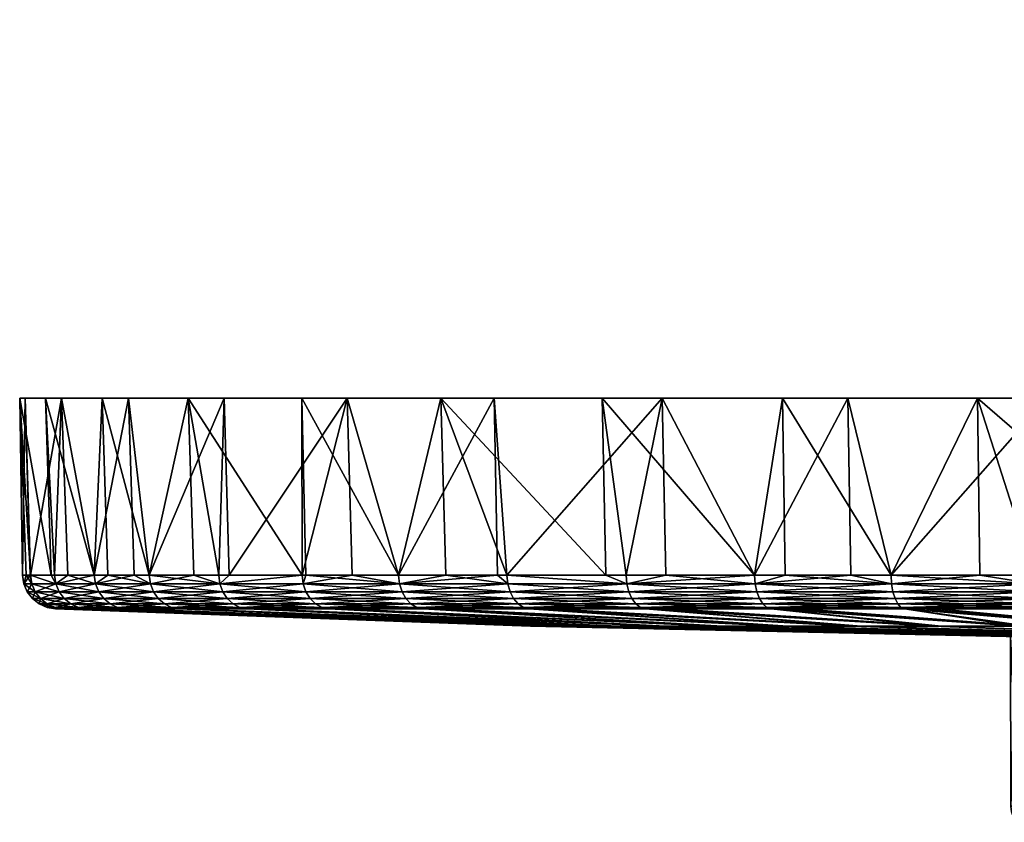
# Model space of a CAD drawing. Extents: x -0.085 to 0.085, y -0.065 to 0.021.
# Tile 1 of 24: x -0.085 to -0.028, y -0.025 to 0.021. Entities that reach past the tile are written whole.
import ezdxf

# ---------------------------------------------------------------- set-up
doc = ezdxf.new("R2010")
doc.units = 0
doc.layers.add('mesh', color=7, linetype='CONTINUOUS')

msp = doc.modelspace()

# ---------------------------------------------------------------- meshes
at = {"layer": 'mesh'}
mesh = msp.add_polyface(dxfattribs=at)
corners = [(-0.026165, -0.011162, -0.080526), (-0.026188, -0.010669, -0.080598), (-0.029328, -0.010669, -0.079392), (-0.034438, -0.011162, -0.07735), (-0.034469, -0.010669, -0.077419), (-0.040592, -0.010669, -0.074299), (-0.042335, -0.011162, 0.073326), (-0.042373, -0.010669, 0.073392), (-0.036801, -0.010669, 0.076231), (-0.026165, -0.011162, 0.080526), (-0.026188, -0.010669, 0.080598), (-0.02533, -0.010669, 0.080828), (-0.034469, -0.010669, 0.077419), (-0.034438, -0.011162, 0.07735), (-0.034359, -0.011622, 0.077172), (-0.042335, -0.011162, -0.073326), (-0.034359, -0.011622, -0.077172), (-0.026104, -0.011622, -0.080341), (-0.026104, -0.011622, 0.080341), (-0.025421, -0.000429, 0.081124), (-0.029461, -0.000429, -0.079746), (-0.040758, -0.000429, -0.074606), (-0.036961, -0.000429, 0.076558), (-0.021303, -0.000429, -0.017469), (-0.060524, -0.000429, -0.059701), (-0.016056, -0.000429, -0.022388), (-0.025099, -0.000429, -0.01136), (-0.068571, -0.000429, -0.050252), (-0.01136, -0.000429, 0.025099), (-0.047714, -0.000429, 0.070361), (-0.022388, -0.000429, 0.016056), (-0.073068, -0.000429, 0.043455), (-0.02578, -0.000429, 0.009715), (-0.017469, -0.000429, 0.021303), (-0.065962, -0.000429, 0.053631), (-0.057451, -0.000429, 0.062664), (-0.027184, -0.000429, -0.004477), (-0.080141, -0.000429, -0.028366), (-0.051186, -0.000429, -0.067877), (-0.025099, 0.021471, -0.01136), (-0.027184, 0.021471, -0.004477), (-0.027416, -0.000429, 0.002711), (-0.027416, 0.021471, 0.002711), (-0.02578, 0.021471, 0.009715)]
mesh.append_faces([[corners[k] for k in face] for face in [(0, 1, 2, 2), (3, 4, 5, 5), (6, 7, 8, 8), (9, 10, 11, 11), (12, 10, 9, 9), (6, 13, 14, 14), (8, 13, 6, 6), (8, 12, 13, 13), (15, 3, 5, 5), (3, 2, 4, 4), (3, 0, 2, 2), (16, 0, 3, 3), (16, 17, 0, 0), (9, 13, 12, 12), (9, 18, 13, 13), (19, 11, 10, 10), (4, 2, 20, 20), (21, 4, 20, 20), (2, 1, 20, 20), (12, 19, 10, 10), (12, 22, 19, 19), (8, 22, 12, 12), (7, 22, 8, 8), (21, 5, 4, 4), (23, 24, 25, 25), (26, 27, 23, 23), (28, 22, 29, 29), (30, 31, 32, 32), (33, 34, 30, 30), (29, 35, 33, 33), (36, 37, 26, 26), (25, 38, 21, 21), (24, 38, 25, 25), (39, 36, 26, 26), (40, 36, 39, 39), (40, 41, 36, 36), (42, 41, 40, 40), (42, 32, 41, 41), (43, 32, 42, 42)]])
mesh = msp.add_polyface(dxfattribs=at)
corners = [(0, -0.000429, 0.02755), (-0.000971, -0.000429, 0.085008), (-0.013338, -0.000429, 0.083961), (0, -0.000429, 0.085013), (-0.016056, -0.000429, -0.022388), (-0.040758, -0.000429, -0.074606), (-0.009715, -0.000429, -0.02578), (-0.017536, -0.000429, -0.083185), (-0.002711, -0.000429, -0.027416), (-0.029461, -0.000429, -0.079746), (-0.005237, -0.000429, -0.084852), (0, 0.021471), (-0.016056, 0.021471, -0.022388), (-0.01032, 0.021471, -0.025544), (-0.009715, 0.021471, -0.02578), (-0.002711, 0.021471, -0.027416), (0.002711, 0.021471, 0.027416), (-0.004477, 0.021471, 0.027184), (-0.017469, 0.021471, 0.021303), (-0.022388, 0.021471, 0.016056), (-0.01136, 0.021471, 0.025099), (-0.027416, 0.021471, 0.002711), (-0.027184, 0.021471, -0.004477), (-0.02578, 0.021471, 0.009715), (-0.021303, 0.021471, -0.017469), (-0.025099, 0.021471, -0.01136), (-0.021303, -0.000429, -0.017469), (-0.025099, -0.000429, -0.01136), (-0.022388, -0.000429, 0.016056), (-0.02578, -0.000429, 0.009715), (-0.017469, -0.000429, 0.021303), (-0.01136, -0.000429, 0.025099), (-0.004477, -0.000429, 0.027184)]
mesh.append_faces([[corners[k] for k in face] for face in [(0, 1, 2, 2), (0, 3, 1, 1), (4, 5, 6, 6), (6, 7, 8, 8), (6, 9, 7, 7), (5, 9, 6, 6), (7, 10, 8, 8), (11, 12, 13, 13), (11, 14, 15, 15), (13, 14, 11, 11), (11, 16, 17, 17), (11, 18, 19, 19), (11, 20, 18, 18), (17, 20, 11, 11), (11, 21, 22, 22), (11, 23, 21, 21), (19, 23, 11, 11), (11, 24, 12, 12), (11, 25, 24, 24), (22, 25, 11, 11), (15, 6, 8, 8), (14, 6, 15, 15), (13, 6, 14, 14), (13, 4, 6, 6), (12, 4, 13, 13), (12, 26, 4, 4), (24, 26, 12, 12), (24, 27, 26, 26), (25, 27, 24, 24), (23, 28, 29, 29), (19, 28, 23, 23), (19, 30, 28, 28), (18, 30, 19, 19), (18, 31, 30, 30), (20, 31, 18, 18), (20, 32, 31, 31), (17, 32, 20, 20), (17, 0, 32, 32), (16, 0, 17, 17)]])
mesh = msp.add_polyface(dxfattribs=at)
corners = [(-0.080526, -0.011162, -0.026165), (-0.08282, -0.011162, -0.017604), (-0.082629, -0.011622, -0.017563), (-0.08467, -0.011162), (-0.084745, -0.010669), (-0.08431, -0.010669, 0.008305), (-0.08282, -0.011162, 0.017604), (-0.082893, -0.010669, 0.01762), (-0.08213, -0.010669, 0.02047), (-0.083097, -0.010669, -0.016335), (-0.084281, -0.010669, -0.008858), (-0.082893, -0.010669, -0.01762), (-0.080598, -0.010669, -0.026188), (-0.084206, -0.011162, -0.00885), (-0.084533, -0.010669, -0.004056), (-0.084012, -0.011622, -0.00883), (-0.084475, -0.011622), (-0.084206, -0.011162, 0.00885), (-0.084281, -0.010669, 0.008858), (-0.084012, -0.011622, 0.00883), (-0.080526, -0.011162, 0.026165), (-0.080341, -0.011622, 0.026104), (-0.082629, -0.011622, 0.017563), (-0.083417, -0.000429, -0.016395), (-0.082489, -0.000429, 0.020562), (-0.080598, -0.010669, 0.026188), (-0.084604, -0.000429, 0.008332), (-0.084916, -0.000429, -0.004075), (-0.080141, -0.000429, -0.028366)]
mesh.append_faces([[corners[k] for k in face] for face in [(0, 1, 2, 2), (3, 4, 5, 5), (6, 7, 8, 8), (1, 9, 10, 10), (1, 11, 9, 9), (1, 12, 11, 11), (0, 12, 1, 1), (13, 10, 14, 14), (13, 1, 10, 10), (15, 1, 13, 13), (15, 2, 1, 1), (3, 14, 4, 4), (3, 13, 14, 14), (16, 13, 3, 3), (16, 15, 13, 13), (17, 5, 18, 18), (17, 3, 5, 5), (19, 3, 17, 17), (19, 16, 3, 3), (20, 6, 8, 8), (21, 22, 6, 6), (17, 6, 22, 22), (18, 6, 17, 17), (18, 7, 6, 6), (23, 9, 11, 11), (8, 24, 25, 25), (18, 5, 26, 26), (24, 18, 26, 26), (24, 7, 18, 18), (8, 7, 24, 24), (4, 26, 5, 5), (4, 27, 26, 26), (14, 27, 4, 4), (27, 9, 23, 23), (27, 10, 9, 9), (14, 10, 27, 27), (12, 23, 11, 11), (12, 28, 23, 23)]])
mesh = msp.add_polyface(dxfattribs=at)
corners = [(-0.062922, -0.011162, -0.056655), (-0.062978, -0.010669, -0.056706), (-0.068341, -0.010669, -0.050083), (-0.06856, -0.010669, -0.049812), (-0.073392, -0.010669, -0.042373), (-0.073326, -0.011162, -0.042335), (-0.074825, -0.010669, -0.039559), (-0.073326, -0.011162, 0.042335), (-0.073392, -0.010669, 0.042373), (-0.072795, -0.010669, 0.043291), (-0.06856, -0.010669, 0.049812), (-0.068342, -0.011622, 0.049653), (-0.062552, -0.012019, 0.056322), (-0.068097, -0.012019, 0.049475), (-0.0685, -0.011162, 0.049768), (-0.062777, -0.011622, 0.056525), (-0.065664, -0.010669, 0.053389), (-0.062922, -0.011162, 0.056655), (-0.073158, -0.011622, 0.042238), (-0.072896, -0.012019, 0.042086), (-0.077172, -0.011622, 0.034359), (-0.07735, -0.011162, 0.034438), (-0.0685, -0.011162, -0.049768), (-0.073158, -0.011622, -0.042238), (-0.077172, -0.011622, -0.034359), (-0.068342, -0.011622, -0.049653), (-0.072896, -0.012019, -0.042086), (-0.076895, -0.012019, -0.034236), (-0.068097, -0.012019, -0.049475), (-0.072557, -0.012328, -0.041891), (-0.062777, -0.011622, -0.056525), (-0.073068, -0.000429, 0.043455), (-0.065962, -0.000429, 0.053631), (-0.068571, -0.000429, -0.050252), (-0.075157, -0.000429, -0.039733), (-0.02578, -0.000429, 0.009715), (-0.078616, -0.000429, 0.032353), (-0.082489, -0.000429, 0.020562), (-0.027416, -0.000429, 0.002711), (-0.084604, -0.000429, 0.008332), (-0.084916, -0.000429, -0.004075), (-0.027184, -0.000429, -0.004477), (-0.083417, -0.000429, -0.016395), (-0.080141, -0.000429, -0.028366)]
mesh.append_faces([[corners[k] for k in face] for face in [(0, 1, 2, 2), (3, 4, 5, 5), (6, 5, 4, 4), (7, 8, 9, 9), (10, 7, 9, 9), (11, 12, 13, 13), (14, 15, 11, 11), (16, 17, 14, 14), (18, 13, 19, 19), (18, 11, 13, 13), (7, 11, 18, 18), (7, 14, 11, 11), (10, 14, 7, 7), (10, 16, 14, 14), (20, 18, 19, 19), (21, 7, 18, 18), (5, 22, 3, 3), (5, 23, 22, 22), (24, 23, 5, 5), (23, 25, 22, 22), (23, 26, 25, 25), (27, 26, 23, 23), (26, 28, 25, 25), (26, 29, 28, 28), (30, 25, 28, 28), (0, 22, 25, 25), (2, 22, 0, 0), (2, 3, 22, 22), (31, 9, 8, 8), (32, 9, 31, 31), (32, 10, 9, 9), (16, 10, 32, 32), (3, 2, 33, 33), (34, 3, 33, 33), (34, 4, 3, 3), (1, 33, 2, 2), (35, 36, 37, 37), (38, 39, 40, 40), (41, 42, 43, 43)]])
mesh = msp.add_polyface(dxfattribs=at)
corners = [(-0.062922, -0.011162, 0.056655), (-0.062978, -0.010669, 0.056706), (-0.057244, -0.010669, 0.06244), (-0.056655, -0.011162, 0.062922), (-0.049653, -0.011622, 0.068342), (-0.056525, -0.011622, 0.062777), (-0.056706, -0.010669, 0.062978), (-0.049768, -0.011162, 0.0685), (-0.062552, -0.012019, 0.056322), (-0.056322, -0.012019, 0.062552), (-0.056061, -0.012328, 0.062262), (-0.062777, -0.011622, 0.056525), (-0.068097, -0.012019, 0.049475), (-0.062262, -0.012328, 0.056061), (-0.068342, -0.011622, 0.049653), (-0.0685, -0.011162, 0.049768), (-0.065664, -0.010669, 0.053389), (-0.062777, -0.011622, -0.056525), (-0.068097, -0.012019, -0.049475), (-0.062552, -0.012019, -0.056322), (-0.062922, -0.011162, -0.056655), (-0.068342, -0.011622, -0.049653), (-0.060252, -0.010669, -0.059432), (-0.062978, -0.010669, -0.056706), (-0.056655, -0.011162, -0.062922), (-0.056525, -0.011622, -0.062777), (-0.056322, -0.012019, -0.062552), (-0.062262, -0.012328, -0.056061), (-0.056706, -0.010669, -0.062978), (-0.049768, -0.011162, -0.0685), (-0.057451, -0.000429, 0.062664), (-0.047714, -0.000429, 0.070361), (-0.065962, -0.000429, 0.053631), (-0.060524, -0.000429, -0.059701), (-0.068571, -0.000429, -0.050252), (-0.022388, -0.000429, 0.016056), (-0.073068, -0.000429, 0.043455), (-0.082489, -0.000429, 0.020562), (-0.084604, -0.000429, 0.008332), (-0.027416, -0.000429, 0.002711), (-0.025099, -0.000429, -0.01136), (-0.075157, -0.000429, -0.039733), (-0.080141, -0.000429, -0.028366), (-0.084916, -0.000429, -0.004075), (-0.083417, -0.000429, -0.016395), (-0.027184, -0.000429, -0.004477)]
mesh.append_faces([[corners[k] for k in face] for face in [(0, 1, 2, 2), (3, 4, 5, 5), (6, 7, 3, 3), (8, 9, 10, 10), (11, 9, 8, 8), (11, 5, 9, 9), (0, 5, 11, 11), (0, 3, 5, 5), (2, 3, 0, 0), (2, 6, 3, 3), (12, 8, 13, 13), (14, 11, 8, 8), (15, 0, 11, 11), (16, 1, 0, 0), (17, 18, 19, 19), (20, 21, 17, 17), (20, 22, 23, 23), (20, 24, 22, 22), (17, 24, 20, 20), (17, 25, 24, 24), (19, 25, 17, 17), (19, 26, 25, 25), (27, 26, 19, 19), (24, 28, 22, 22), (24, 29, 28, 28), (25, 29, 24, 24), (6, 2, 30, 30), (31, 6, 30, 30), (1, 30, 2, 2), (1, 32, 30, 30), (16, 32, 1, 1), (23, 33, 34, 34), (22, 33, 23, 23), (22, 28, 33, 33), (35, 32, 36, 36), (37, 38, 39, 39), (40, 41, 34, 34), (40, 42, 41, 41), (43, 44, 45, 45)]])
mesh = msp.add_polyface(dxfattribs=at)
corners = [(-0.041663, -0.012531, -0.072162), (-0.041417, -0.012615, -0.071736), (-0.039677, -0.012615, -0.072623), (-0.041663, -0.012531, 0.072162), (-0.041417, -0.012615, 0.071736), (-0.047986, -0.012615, 0.06747), (-0.040539, -0.012615, 0.072183), (-0.042335, -0.011162, 0.073326), (-0.034359, -0.011622, 0.077172), (-0.042238, -0.011622, 0.073158), (-0.048977, -0.012531, 0.067412), (-0.049245, -0.012328, 0.06778), (-0.041891, -0.012328, 0.072557), (-0.049475, -0.012019, 0.068097), (-0.042086, -0.012019, 0.072896), (-0.049653, -0.011622, 0.068342), (-0.049768, -0.011162, 0.0685), (-0.04751, -0.010669, 0.070055), (-0.042373, -0.010669, 0.073392), (-0.049768, -0.011162, -0.0685), (-0.042335, -0.011162, -0.073326), (-0.042373, -0.010669, -0.073392), (-0.049653, -0.011622, -0.068342), (-0.042238, -0.011622, -0.073158), (-0.049475, -0.012019, -0.068097), (-0.042086, -0.012019, -0.072896), (-0.049245, -0.012328, -0.06778), (-0.041891, -0.012328, -0.072557), (-0.048977, -0.012531, -0.067412), (-0.047174, -0.012615, -0.067997), (-0.040592, -0.010669, -0.074299), (-0.034438, -0.011162, -0.07735), (-0.034359, -0.011622, -0.077172), (-0.047714, -0.000429, 0.070361), (-0.036961, -0.000429, 0.076558), (-0.040758, -0.000429, -0.074606), (-0.051186, -0.000429, -0.067877), (-0.049812, -0.010669, -0.06856), (-0.02578, -0.000429, 0.009715), (-0.082489, -0.000429, 0.020562), (-0.027416, -0.000429, 0.002711), (-0.084916, -0.000429, -0.004075), (-0.027184, -0.000429, -0.004477), (-0.032078, -0.013619, 0.045104), (-0.048688, -0.012615, 0.067014), (-0.031548, -0.013619, -0.045476), (-0.048688, -0.012615, -0.067014)]
mesh.append_faces([[corners[k] for k in face] for face in [(0, 1, 2, 2), (3, 4, 5, 5), (3, 6, 4, 4), (7, 8, 9, 9), (10, 3, 5, 5), (11, 3, 10, 10), (11, 12, 3, 3), (13, 12, 11, 11), (13, 14, 12, 12), (15, 14, 13, 13), (15, 9, 14, 14), (16, 9, 15, 15), (16, 7, 9, 9), (17, 7, 16, 16), (17, 18, 7, 7), (19, 20, 21, 21), (22, 20, 19, 19), (22, 23, 20, 20), (24, 23, 22, 22), (24, 25, 23, 23), (26, 25, 24, 24), (26, 27, 25, 25), (28, 27, 26, 26), (28, 0, 27, 27), (29, 0, 28, 28), (29, 1, 0, 0), (20, 30, 21, 21), (23, 31, 20, 20), (25, 32, 23, 23), (18, 33, 34, 34), (17, 33, 18, 18), (35, 21, 30, 30), (36, 21, 35, 35), (36, 37, 21, 21), (38, 39, 40, 40), (40, 41, 42, 42), (5, 43, 44, 44), (45, 29, 46, 46), (45, 1, 29, 29)]])
mesh = msp.add_polyface(dxfattribs=at)
corners = [(-0.080526, -0.011162, 0.026165), (-0.080598, -0.010669, 0.026188), (-0.078283, -0.010669, 0.032218), (-0.080526, -0.011162, -0.026165), (-0.079808, -0.010669, -0.028246), (-0.080598, -0.010669, -0.026188), (-0.07735, -0.011162, -0.034438), (-0.077419, -0.010669, -0.034469), (-0.074825, -0.010669, -0.039559), (-0.077172, -0.011622, 0.034359), (-0.072896, -0.012019, 0.042086), (-0.076895, -0.012019, 0.034236), (-0.07735, -0.011162, 0.034438), (-0.073158, -0.011622, 0.042238), (-0.077419, -0.010669, 0.034469), (-0.073326, -0.011162, 0.042335), (-0.073392, -0.010669, 0.042373), (-0.080341, -0.011622, 0.026104), (-0.080053, -0.012019, 0.026011), (-0.08213, -0.010669, 0.02047), (-0.08282, -0.011162, 0.017604), (-0.082629, -0.011622, 0.017563), (-0.080341, -0.011622, -0.026104), (-0.082629, -0.011622, -0.017563), (-0.082333, -0.012019, -0.0175), (-0.073326, -0.011162, -0.042335), (-0.077172, -0.011622, -0.034359), (-0.080053, -0.012019, -0.026011), (-0.076895, -0.012019, -0.034236), (-0.073158, -0.011622, -0.042238), (-0.076538, -0.012328, -0.034077), (-0.072896, -0.012019, -0.042086), (-0.073068, -0.000429, 0.043455), (-0.078616, -0.000429, 0.032353), (-0.082489, -0.000429, 0.020562), (-0.080141, -0.000429, -0.028366), (-0.075157, -0.000429, -0.039733), (-0.073392, -0.010669, -0.042373)]
mesh.append_faces([[corners[k] for k in face] for face in [(0, 1, 2, 2), (3, 4, 5, 5), (6, 7, 4, 4), (6, 8, 7, 7), (9, 10, 11, 11), (12, 13, 9, 9), (14, 15, 12, 12), (14, 16, 15, 15), (12, 2, 14, 14), (12, 0, 2, 2), (9, 0, 12, 12), (9, 17, 0, 0), (11, 17, 9, 9), (11, 18, 17, 17), (0, 19, 1, 1), (17, 20, 0, 0), (18, 21, 17, 17), (3, 6, 4, 4), (3, 22, 6, 6), (23, 22, 3, 3), (23, 24, 22, 22), (6, 25, 8, 8), (6, 26, 25, 25), (22, 26, 6, 6), (22, 27, 26, 26), (24, 27, 22, 22), (26, 28, 29, 29), (27, 28, 26, 26), (28, 30, 31, 31), (14, 32, 16, 16), (14, 33, 32, 32), (2, 33, 14, 14), (1, 33, 2, 2), (1, 34, 33, 33), (4, 35, 5, 5), (7, 35, 4, 4), (7, 36, 35, 35), (8, 36, 7, 7), (8, 37, 36, 36)]])
mesh = msp.add_polyface(dxfattribs=at)
corners = [(-0.048977, -0.012531, -0.067412), (-0.048688, -0.012615, -0.067014), (-0.047174, -0.012615, -0.067997), (-0.048977, -0.012531, 0.067412), (-0.048688, -0.012615, 0.067014), (-0.05489, -0.012615, 0.061992), (-0.049768, -0.011162, -0.0685), (-0.049812, -0.010669, -0.06856), (-0.050983, -0.010669, -0.067612), (-0.049768, -0.011162, 0.0685), (-0.049812, -0.010669, 0.06856), (-0.04751, -0.010669, 0.070055), (-0.056706, -0.010669, -0.062978), (-0.047986, -0.012615, 0.06747), (-0.055756, -0.012531, 0.061923), (-0.056061, -0.012328, 0.062262), (-0.049245, -0.012328, 0.06778), (-0.056322, -0.012019, 0.062552), (-0.049475, -0.012019, 0.068097), (-0.056525, -0.011622, 0.062777), (-0.049653, -0.011622, 0.068342), (-0.056655, -0.011162, 0.062922), (-0.056706, -0.010669, 0.062978), (-0.056525, -0.011622, -0.062777), (-0.049653, -0.011622, -0.068342), (-0.056322, -0.012019, -0.062552), (-0.049475, -0.012019, -0.068097), (-0.056061, -0.012328, -0.062262), (-0.049245, -0.012328, -0.06778), (-0.055756, -0.012531, -0.061923), (-0.054137, -0.012615, -0.062601), (-0.042373, -0.010669, -0.073392), (-0.047714, -0.000429, 0.070361), (-0.060524, -0.000429, -0.059701), (-0.051186, -0.000429, -0.067877), (-0.021303, -0.000429, -0.017469), (-0.068571, -0.000429, -0.050252), (-0.017469, -0.000429, 0.021303), (-0.057451, -0.000429, 0.062664), (-0.065962, -0.000429, 0.053631), (-0.073068, -0.000429, 0.043455), (-0.078616, -0.000429, 0.032353), (-0.02578, -0.000429, 0.009715), (-0.03669, -0.013619, 0.041439), (-0.040887, -0.013619, 0.037304), (-0.061173, -0.012615, 0.055811), (-0.055426, -0.012615, 0.061557), (-0.036203, -0.013619, -0.041865), (-0.055426, -0.012615, -0.061557)]
mesh.append_faces([[corners[k] for k in face] for face in [(0, 1, 2, 2), (3, 4, 5, 5), (6, 7, 8, 8), (9, 10, 11, 11), (12, 6, 8, 8), (3, 13, 4, 4), (14, 3, 5, 5), (15, 3, 14, 14), (15, 16, 3, 3), (17, 16, 15, 15), (17, 18, 16, 16), (19, 18, 17, 17), (19, 20, 18, 18), (21, 9, 20, 20), (22, 10, 9, 9), (23, 24, 6, 6), (25, 24, 23, 23), (25, 26, 24, 24), (27, 26, 25, 25), (27, 28, 26, 26), (29, 28, 27, 27), (29, 0, 28, 28), (30, 0, 29, 29), (30, 1, 0, 0), (6, 31, 7, 7), (32, 10, 22, 22), (11, 10, 32, 32), (33, 8, 34, 34), (33, 12, 8, 8), (8, 7, 34, 34), (35, 36, 33, 33), (37, 38, 39, 39), (40, 41, 42, 42), (4, 43, 5, 5), (44, 45, 46, 46), (47, 30, 48, 48), (47, 1, 30, 30), (43, 46, 5, 5)]])
mesh = msp.add_polyface(dxfattribs=at)
corners = [(0, -0.011162, -0.08467), (0, -0.010669, -0.084745), (-0.005214, -0.010669, -0.084472), (-0.00885, -0.011162, -0.084206), (-0.008858, -0.010669, -0.084281), (-0.017479, -0.010669, -0.082916), (-0.017604, -0.011162, 0.08282), (-0.01762, -0.010669, 0.082893), (-0.013278, -0.010669, 0.083581), (-0.000966, -0.010669, 0.084695), (0, -0.010669, 0.084745), (0, -0.011162, 0.08467), (-0.00885, -0.011162, 0.084206), (-0.008858, -0.010669, 0.084281), (-0.026165, -0.011162, 0.080526), (-0.02533, -0.010669, 0.080828), (-0.026165, -0.011162, -0.080526), (-0.01762, -0.010669, -0.082893), (-0.026188, -0.010669, -0.080598), (-0.017604, -0.011162, -0.08282), (-0.00883, -0.011622, 0.084012), (-0.017563, -0.011622, 0.082629), (-0.017536, -0.000429, -0.083185), (-0.029461, -0.000429, -0.079746), (-0.005237, -0.000429, -0.084852), (0, -0.000429, 0.085013), (-0.000971, -0.000429, 0.085008), (-0.013338, -0.000429, 0.083961), (-0.025421, -0.000429, 0.081124), (-0.004477, -0.000429, 0.027184), (-0.01136, -0.000429, 0.025099), (0, -0.000429, 0.02755), (-0.047714, -0.000429, 0.070361), (-0.017469, -0.000429, 0.021303), (-0.036961, -0.000429, 0.076558)]
mesh.append_faces([[corners[k] for k in face] for face in [(0, 1, 2, 2), (3, 4, 5, 5), (6, 7, 8, 8), (9, 10, 11, 11), (12, 13, 9, 9), (12, 8, 13, 13), (14, 15, 7, 7), (16, 17, 18, 18), (16, 19, 17, 17), (19, 5, 17, 17), (19, 3, 5, 5), (3, 2, 4, 4), (3, 0, 2, 2), (11, 12, 9, 9), (12, 6, 8, 8), (12, 20, 6, 6), (6, 14, 7, 7), (6, 21, 14, 14), (17, 5, 22, 22), (23, 17, 22, 22), (23, 18, 17, 17), (4, 22, 5, 5), (4, 24, 22, 22), (2, 24, 4, 4), (2, 1, 24, 24), (9, 25, 10, 10), (9, 26, 25, 25), (13, 26, 9, 9), (13, 27, 26, 26), (8, 27, 13, 13), (27, 15, 28, 28), (27, 7, 15, 15), (8, 7, 27, 27), (29, 28, 30, 30), (29, 27, 28, 28), (31, 27, 29, 29), (30, 32, 33, 33), (28, 34, 30, 30)]])
mesh = msp.add_polyface(dxfattribs=at)
corners = [(-0.082869, -0.012531, -0.00871), (-0.08238, -0.012615, -0.008658), (-0.082281, -0.012615, -0.009282), (-0.083325, -0.012531), (-0.082834, -0.012615), (-0.082808, -0.012615, -0.000483), (-0.082869, -0.012531, 0.00871), (-0.08238, -0.012615, 0.008658), (-0.082397, -0.012615, 0.008322), (-0.083711, -0.012019, -0.008798), (-0.082629, -0.011622, -0.017563), (-0.084012, -0.011622, -0.00883), (-0.084173, -0.012019), (-0.084475, -0.011622), (-0.083781, -0.012328), (-0.083711, -0.012019, 0.008798), (-0.084012, -0.011622, 0.00883), (-0.083322, -0.012328, 0.008758), (-0.080053, -0.012019, 0.026011), (-0.082333, -0.012019, 0.0175), (-0.082629, -0.011622, 0.017563), (-0.079681, -0.012328, 0.02589), (-0.08195, -0.012328, 0.017419), (-0.081053, -0.012615, 0.017034), (-0.081505, -0.012531, 0.017324), (-0.084206, -0.011162, 0.00885), (-0.082333, -0.012019, -0.0175), (-0.083322, -0.012328, -0.008758), (-0.08195, -0.012328, -0.017419), (-0.081505, -0.012531, -0.017324), (-0.081023, -0.012615, -0.017222)]
mesh.append_faces([[corners[k] for k in face] for face in [(0, 1, 2, 2), (3, 4, 5, 5), (6, 7, 8, 8), (9, 10, 11, 11), (12, 11, 13, 13), (12, 9, 11, 11), (14, 9, 12, 12), (15, 13, 16, 16), (15, 12, 13, 13), (17, 12, 15, 15), (17, 14, 12, 12), (6, 14, 17, 17), (18, 19, 20, 20), (21, 22, 19, 19), (6, 23, 7, 7), (6, 24, 23, 23), (17, 24, 6, 6), (17, 22, 24, 24), (15, 22, 17, 17), (15, 19, 22, 22), (16, 19, 15, 15), (16, 20, 19, 19), (25, 20, 16, 16), (9, 26, 10, 10), (9, 27, 26, 26), (14, 27, 9, 9), (14, 3, 27, 27), (6, 3, 14, 14), (6, 4, 3, 3), (8, 4, 6, 6), (27, 28, 26, 26), (27, 0, 28, 28), (3, 0, 27, 27), (3, 1, 0, 0), (5, 1, 3, 3), (0, 29, 28, 28), (0, 30, 29, 29), (2, 30, 0, 0)]])
mesh = msp.add_polyface(dxfattribs=at)
corners = [(-0.033891, -0.012531, -0.076122), (-0.033691, -0.012615, -0.075672), (-0.031731, -0.012615, -0.076425), (-0.033891, -0.012531, 0.076122), (-0.033691, -0.012615, 0.075672), (-0.040539, -0.012615, 0.072183), (-0.025749, -0.012531, 0.079247), (-0.025597, -0.012615, 0.078779), (-0.032635, -0.012615, 0.076078), (-0.024362, -0.012615, 0.07911), (-0.034077, -0.012328, 0.076538), (-0.02589, -0.012328, 0.079681), (-0.034236, -0.012019, 0.076895), (-0.026011, -0.012019, 0.080053), (-0.034359, -0.011622, 0.077172), (-0.026104, -0.011622, 0.080341), (-0.034438, -0.011162, 0.07735), (-0.041663, -0.012531, 0.072162), (-0.041891, -0.012328, 0.072557), (-0.042086, -0.012019, 0.072896), (-0.042238, -0.011622, 0.073158), (-0.042238, -0.011622, -0.073158), (-0.034359, -0.011622, -0.077172), (-0.034438, -0.011162, -0.07735), (-0.042086, -0.012019, -0.072896), (-0.034236, -0.012019, -0.076895), (-0.041891, -0.012328, -0.072557), (-0.034077, -0.012328, -0.076538), (-0.041663, -0.012531, -0.072162), (-0.039677, -0.012615, -0.072623), (-0.026104, -0.011622, -0.080341), (-0.026011, -0.012019, -0.080053), (-0.02589, -0.012328, -0.079681), (-0.025749, -0.012531, -0.079247), (-0.025597, -0.012615, -0.078779), (-0.026535, -0.013619, -0.048572), (-0.041417, -0.012615, -0.071736), (-0.021222, -0.013619, -0.051117)]
mesh.append_faces([[corners[k] for k in face] for face in [(0, 1, 2, 2), (3, 4, 5, 5), (6, 7, 8, 8), (6, 9, 7, 7), (3, 8, 4, 4), (3, 6, 8, 8), (10, 6, 3, 3), (10, 11, 6, 6), (12, 11, 10, 10), (12, 13, 11, 11), (14, 13, 12, 12), (14, 15, 13, 13), (16, 15, 14, 14), (17, 3, 5, 5), (18, 3, 17, 17), (18, 10, 3, 3), (19, 10, 18, 18), (19, 12, 10, 10), (20, 12, 19, 19), (20, 14, 12, 12), (21, 22, 23, 23), (24, 25, 22, 22), (26, 25, 24, 24), (26, 27, 25, 25), (28, 27, 26, 26), (28, 0, 27, 27), (29, 0, 28, 28), (29, 1, 0, 0), (25, 30, 22, 22), (25, 31, 30, 30), (27, 31, 25, 25), (27, 32, 31, 31), (0, 32, 27, 27), (0, 33, 32, 32), (2, 33, 0, 0), (2, 34, 33, 33), (35, 29, 36, 36), (37, 34, 2, 2)]])
mesh = msp.add_polyface(dxfattribs=at)
corners = [(-0.076122, -0.012531, -0.033891), (-0.075672, -0.012615, -0.033691), (-0.075186, -0.012615, -0.034646), (-0.079247, -0.012531, -0.025749), (-0.078779, -0.012615, -0.025597), (-0.078448, -0.012615, -0.02646), (-0.081505, -0.012531, -0.017324), (-0.081023, -0.012615, -0.017222), (-0.080822, -0.012615, -0.017973), (-0.081505, -0.012531, 0.017324), (-0.081023, -0.012615, 0.017222), (-0.081053, -0.012615, 0.017034), (-0.076538, -0.012328, 0.034077), (-0.072162, -0.012531, 0.041663), (-0.076122, -0.012531, 0.033891), (-0.076895, -0.012019, 0.034236), (-0.072557, -0.012328, 0.041891), (-0.080053, -0.012019, 0.026011), (-0.079681, -0.012328, 0.02589), (-0.079247, -0.012531, 0.025749), (-0.082333, -0.012019, 0.0175), (-0.08195, -0.012328, 0.017419), (-0.078779, -0.012615, 0.025597), (-0.082333, -0.012019, -0.0175), (-0.08195, -0.012328, -0.017419), (-0.080053, -0.012019, -0.026011), (-0.079681, -0.012328, -0.02589), (-0.076895, -0.012019, -0.034236), (-0.076538, -0.012328, -0.034077), (-0.072557, -0.012328, -0.041891), (-0.071736, -0.012615, -0.041417), (-0.054164, -0.013619, 0.011383), (-0.08238, -0.012615, 0.008658), (-0.055068, -0.013619, 0.005561), (-0.082397, -0.012615, 0.008322), (-0.082834, -0.012615), (-0.055347, -0.013619, -0.000324), (-0.082808, -0.012615, -0.000483), (-0.054999, -0.013619, -0.006205), (-0.082281, -0.012615, -0.009282), (-0.08238, -0.012615, -0.008658), (-0.075625, -0.012615, 0.033784)]
mesh.append_faces([[corners[k] for k in face] for face in [(0, 1, 2, 2), (3, 4, 5, 5), (6, 7, 8, 8), (9, 10, 11, 11), (12, 13, 14, 14), (15, 16, 12, 12), (12, 17, 15, 15), (12, 18, 17, 17), (14, 18, 12, 12), (14, 19, 18, 18), (18, 20, 17, 17), (19, 21, 18, 18), (19, 9, 21, 21), (22, 9, 19, 19), (22, 10, 9, 9), (23, 24, 25, 25), (25, 26, 27, 27), (24, 26, 25, 25), (24, 6, 26, 26), (26, 28, 27, 27), (26, 3, 28, 28), (6, 3, 26, 26), (6, 4, 3, 3), (8, 4, 6, 6), (28, 0, 29, 29), (3, 0, 28, 28), (3, 1, 0, 0), (5, 1, 3, 3), (2, 30, 0, 0), (31, 32, 11, 11), (33, 34, 32, 32), (33, 35, 34, 34), (36, 37, 35, 35), (38, 39, 40, 40), (38, 7, 39, 39), (14, 13, 41, 41), (41, 19, 14, 14), (41, 22, 19, 19)]])
mesh = msp.add_polyface(dxfattribs=at)
corners = [(-0.055756, -0.012531, -0.061923), (-0.055426, -0.012615, -0.061557), (-0.054137, -0.012615, -0.062601), (-0.061923, -0.012531, 0.055756), (-0.061557, -0.012615, 0.055426), (-0.066764, -0.012615, 0.048997), (-0.055756, -0.012531, 0.061923), (-0.055426, -0.012615, 0.061557), (-0.061173, -0.012615, 0.055811), (-0.05489, -0.012615, 0.061992), (-0.062262, -0.012328, 0.056061), (-0.056061, -0.012328, 0.062262), (-0.062552, -0.012019, 0.056322), (-0.06778, -0.012328, 0.049245), (-0.061923, -0.012531, -0.055756), (-0.061557, -0.012615, -0.055426), (-0.060488, -0.012615, -0.056496), (-0.067412, -0.012531, -0.048977), (-0.062262, -0.012328, -0.056061), (-0.062552, -0.012019, -0.056322), (-0.06778, -0.012328, -0.049245), (-0.066155, -0.012615, -0.049749), (-0.056061, -0.012328, -0.062262), (-0.056322, -0.012019, -0.062552), (-0.040887, -0.013619, 0.037304), (-0.04462, -0.013619, 0.032747), (-0.067014, -0.012615, 0.048688), (-0.047849, -0.013619, 0.027819), (-0.0716, -0.012615, 0.041627), (-0.055068, -0.013619, 0.005561), (-0.08238, -0.012615, 0.008658), (-0.054164, -0.013619, 0.011383), (-0.055347, -0.013619, -0.000324), (-0.082834, -0.012615), (-0.054028, -0.013619, -0.012016), (-0.081023, -0.012615, -0.017222), (-0.054999, -0.013619, -0.006205), (-0.052444, -0.013619, -0.01769), (-0.078779, -0.012615, -0.025597), (-0.075672, -0.012615, -0.033691), (-0.050267, -0.013619, -0.023165), (-0.078448, -0.012615, -0.02646), (-0.04752, -0.013619, -0.028377), (-0.071072, -0.012615, -0.042439), (-0.071736, -0.012615, -0.041417), (-0.067014, -0.012615, -0.048688), (-0.044234, -0.013619, -0.033267), (-0.040448, -0.013619, -0.03778), (-0.075625, -0.012615, 0.033784), (-0.050534, -0.013619, 0.022575), (-0.052648, -0.013619, 0.017076), (-0.071736, -0.012615, 0.041417)]
mesh.append_faces([[corners[k] for k in face] for face in [(0, 1, 2, 2), (3, 4, 5, 5), (6, 7, 8, 8), (6, 9, 7, 7), (3, 8, 4, 4), (3, 6, 8, 8), (10, 6, 3, 3), (10, 11, 6, 6), (12, 11, 10, 10), (13, 10, 3, 3), (14, 15, 16, 16), (14, 17, 15, 15), (18, 17, 14, 14), (19, 20, 18, 18), (17, 21, 15, 15), (18, 22, 23, 23), (14, 22, 18, 18), (14, 0, 22, 22), (16, 0, 14, 14), (16, 1, 0, 0), (24, 4, 8, 8), (25, 5, 4, 4), (25, 26, 5, 5), (27, 28, 26, 26), (29, 30, 31, 31), (32, 33, 29, 29), (34, 35, 36, 36), (37, 38, 34, 34), (39, 37, 40, 40), (41, 38, 37, 37), (42, 43, 44, 44), (42, 45, 43, 43), (46, 21, 45, 45), (46, 15, 21, 21), (47, 16, 15, 15), (40, 42, 44, 44), (48, 49, 50, 50), (48, 51, 49, 49)]])
mesh = msp.add_polyface(dxfattribs=at)
corners = [(-0.067412, -0.012531, 0.048977), (-0.067014, -0.012615, 0.048688), (-0.0716, -0.012615, 0.041627), (-0.072162, -0.012531, -0.041663), (-0.067412, -0.012531, -0.048977), (-0.06778, -0.012328, -0.049245), (-0.066764, -0.012615, 0.048997), (-0.061923, -0.012531, 0.055756), (-0.06778, -0.012328, 0.049245), (-0.068097, -0.012019, 0.049475), (-0.062262, -0.012328, 0.056061), (-0.072162, -0.012531, 0.041663), (-0.071736, -0.012615, 0.041417), (-0.072557, -0.012328, 0.041891), (-0.072896, -0.012019, 0.042086), (-0.076538, -0.012328, 0.034077), (-0.076895, -0.012019, 0.034236), (-0.076538, -0.012328, -0.034077), (-0.072557, -0.012328, -0.041891), (-0.072896, -0.012019, -0.042086), (-0.068097, -0.012019, -0.049475), (-0.076122, -0.012531, -0.033891), (-0.071736, -0.012615, -0.041417), (-0.062262, -0.012328, -0.056061), (-0.062552, -0.012019, -0.056322), (-0.067014, -0.012615, -0.048688), (-0.066155, -0.012615, -0.049749), (-0.071072, -0.012615, -0.042439), (-0.047849, -0.013619, 0.027819), (-0.054164, -0.013619, 0.011383), (-0.081053, -0.012615, 0.017034), (-0.081023, -0.012615, 0.017222), (-0.08238, -0.012615, -0.008658), (-0.082808, -0.012615, -0.000483), (-0.055347, -0.013619, -0.000324), (-0.054028, -0.013619, -0.012016), (-0.080822, -0.012615, -0.017973), (-0.081023, -0.012615, -0.017222), (-0.078779, -0.012615, -0.025597), (-0.075672, -0.012615, -0.033691), (-0.050267, -0.013619, -0.023165), (-0.075186, -0.012615, -0.034646), (-0.078448, -0.012615, -0.02646), (-0.052444, -0.013619, -0.01769), (-0.052648, -0.013619, 0.017076), (-0.078779, -0.012615, 0.025597), (-0.054999, -0.013619, -0.006205), (-0.075625, -0.012615, 0.033784)]
mesh.append_faces([[corners[k] for k in face] for face in [(0, 1, 2, 2), (3, 4, 5, 5), (0, 6, 1, 1), (0, 7, 6, 6), (8, 7, 0, 0), (9, 10, 8, 8), (11, 2, 12, 12), (11, 0, 2, 2), (13, 0, 11, 11), (13, 8, 0, 0), (14, 8, 13, 13), (14, 9, 8, 8), (15, 13, 11, 11), (16, 14, 13, 13), (17, 18, 19, 19), (18, 5, 20, 20), (18, 3, 5, 5), (21, 3, 18, 18), (21, 22, 3, 3), (23, 5, 4, 4), (24, 20, 5, 5), (4, 25, 26, 26), (3, 25, 4, 4), (3, 27, 25, 25), (22, 27, 3, 3), (28, 12, 2, 2), (29, 30, 31, 31), (32, 33, 34, 34), (35, 36, 37, 37), (35, 38, 36, 36), (39, 40, 41, 41), (42, 43, 39, 39), (44, 31, 45, 45), (44, 29, 31, 31), (34, 46, 32, 32), (40, 22, 41, 41), (11, 12, 47, 47), (47, 44, 45, 45)]])
mesh = msp.add_polyface(dxfattribs=at)
corners = [(-0.027101, -0.013619, 0.048258), (-0.040539, -0.012615, 0.072183), (-0.033691, -0.012615, 0.075672), (-0.041417, -0.012615, 0.071736), (-0.048688, -0.012615, 0.067014), (-0.032078, -0.013619, 0.045104), (-0.03669, -0.013619, 0.041439), (-0.047986, -0.012615, 0.06747), (-0.04462, -0.013619, 0.032747), (-0.061557, -0.012615, 0.055426), (-0.040887, -0.013619, 0.037304), (-0.047849, -0.013619, 0.027819), (-0.067014, -0.012615, 0.048688), (-0.050534, -0.013619, 0.022575), (-0.071736, -0.012615, 0.041417), (-0.044234, -0.013619, -0.033267), (-0.067014, -0.012615, -0.048688), (-0.04752, -0.013619, -0.028377), (-0.040448, -0.013619, -0.03778), (-0.061557, -0.012615, -0.055426), (-0.055426, -0.012615, -0.061557), (-0.060488, -0.012615, -0.056496), (-0.031548, -0.013619, -0.045476), (-0.048688, -0.012615, -0.067014), (-0.036203, -0.013619, -0.041865), (-0.055426, -0.012615, 0.061557), (-0.02043, -0.014224, 0.018652), (-0.023515, -0.014224, 0.014923), (-0.023973, -0.014224, 0.013949), (-0.026487, -0.014224, 0.008606), (-0.052648, -0.013619, 0.017076), (-0.027044, -0.014224, 0.005687), (-0.054164, -0.013619, 0.011383), (-0.055068, -0.013619, 0.005561), (-0.027599, -0.014224, 0.002777), (-0.055347, -0.013619, -0.000324), (-0.027675, -0.014224, -0.000152), (-0.054999, -0.013619, -0.006205), (-0.027795, -0.014224, 0.001749), (-0.052444, -0.013619, -0.01769), (-0.026182, -0.014224, -0.008834), (-0.050267, -0.013619, -0.023165), (-0.054028, -0.013619, -0.012016), (-0.027097, -0.014224, -0.006017), (-0.027357, -0.014224, -0.005219), (-0.027489, -0.014224, -0.003111), (-0.025268, -0.014224, -0.011648), (-0.023734, -0.014224, -0.014166), (-0.020243, -0.014224, -0.018894), (-0.022147, -0.014224, -0.016669), (-0.021459, -0.014224, -0.017752)]
mesh.append_faces([[corners[k] for k in face] for face in [(0, 1, 2, 2), (0, 3, 1, 1), (4, 5, 6, 6), (7, 3, 5, 5), (8, 9, 10, 10), (11, 12, 8, 8), (13, 14, 11, 11), (15, 16, 17, 17), (18, 19, 15, 15), (20, 21, 18, 18), (22, 23, 24, 24), (6, 10, 25, 25), (26, 10, 6, 6), (26, 8, 10, 10), (27, 11, 8, 8), (28, 13, 11, 11), (29, 30, 13, 13), (31, 30, 29, 29), (31, 32, 30, 30), (31, 33, 32, 32), (34, 33, 31, 31), (35, 36, 37, 37), (33, 36, 35, 35), (33, 38, 36, 36), (34, 38, 33, 33), (39, 40, 41, 41), (42, 43, 39, 39), (42, 44, 43, 43), (37, 44, 42, 42), (37, 45, 44, 44), (36, 45, 37, 37), (40, 46, 41, 41), (47, 17, 41, 41), (47, 15, 17, 17), (18, 24, 20, 20), (18, 48, 24, 24), (15, 48, 18, 18), (49, 50, 15, 15)]])
mesh = msp.add_polyface(dxfattribs=at)
corners = [(-0.02755, -0.014224), (-0.02708, -0.024029, -0.004463), (-0.026964, -0.014224, -0.004448), (-0.027528, -0.024029, -0.001102), (-0.027197, -0.014224, 0.002682), (-0.027328, -0.024029, 0.002707), (-0.027262, -0.024029, 0.003975), (-0.02749, -0.024363, -0.001101), (-0.02682, -0.024363, -0.006133), (-0.027225, -0.024363, 0.003969), (-0.02738, -0.02468, -0.001096), (-0.027115, -0.02468, 0.003953), (-0.026938, -0.024964, 0.003927), (-0.027201, -0.024964, -0.001089), (-0.033691, -0.012615, -0.075672), (-0.021222, -0.013619, -0.051117), (-0.031731, -0.012615, -0.076425), (-0.021818, -0.013619, 0.050866), (-0.033691, -0.012615, 0.075672), (-0.032635, -0.012615, 0.076078), (-0.032078, -0.013619, 0.045104), (-0.041417, -0.012615, 0.071736), (-0.027101, -0.013619, 0.048258), (-0.026535, -0.013619, -0.048572), (-0.041417, -0.012615, -0.071736), (-0.031548, -0.013619, -0.045476), (-0.039677, -0.012615, -0.072623), (-0.016013, -0.014224, 0.022519), (-0.03669, -0.013619, 0.041439), (-0.023515, -0.014224, 0.014923), (-0.04462, -0.013619, 0.032747), (-0.022319, -0.014224, 0.016368), (-0.023973, -0.014224, 0.013949), (-0.047849, -0.013619, 0.027819), (-0.025234, -0.014224, 0.011268), (-0.050534, -0.013619, 0.022575), (-0.026487, -0.014224, 0.008606), (-0.052444, -0.013619, -0.01769), (-0.027097, -0.014224, -0.006017), (-0.026182, -0.014224, -0.008834), (-0.050267, -0.013619, -0.023165), (-0.025199, -0.014224, -0.011858), (-0.023734, -0.014224, -0.014166), (-0.025268, -0.014224, -0.011648), (-0.022147, -0.014224, -0.016669), (-0.044234, -0.013619, -0.033267), (-0.036203, -0.013619, -0.041865), (-0.01637, -0.014224, -0.022531), (-0.020243, -0.014224, -0.018894), (-0.018082, -0.014224, -0.020923), (-0.027489, -0.014224, -0.003111), (-0.027357, -0.014224, -0.005219), (-0.027795, -0.014224, 0.001749), (-0.027675, -0.014224, -0.000152), (-0.027599, -0.014224, 0.002777), (-0.027044, -0.014224, 0.005687)]
mesh.append_faces([[corners[k] for k in face] for face in [(0, 1, 2, 2), (0, 3, 1, 1), (4, 3, 0, 0), (4, 5, 3, 3), (6, 5, 4, 4), (7, 8, 1, 1), (9, 5, 6, 6), (7, 5, 9, 9), (7, 3, 5, 5), (1, 3, 7, 7), (7, 10, 8, 8), (7, 11, 10, 10), (9, 11, 7, 7), (10, 12, 13, 13), (11, 12, 10, 10), (14, 15, 16, 16), (17, 18, 19, 19), (20, 21, 22, 22), (23, 24, 25, 25), (14, 26, 23, 23), (20, 27, 28, 28), (29, 30, 31, 31), (32, 33, 29, 29), (34, 35, 32, 32), (36, 35, 34, 34), (37, 38, 39, 39), (40, 41, 42, 42), (40, 43, 41, 41), (44, 45, 42, 42), (46, 47, 25, 25), (48, 49, 46, 46), (2, 50, 0, 0), (2, 51, 50, 50), (0, 52, 4, 4), (0, 53, 52, 52), (50, 53, 0, 0), (4, 54, 55, 55), (52, 54, 4, 4)]])
mesh = msp.add_polyface(dxfattribs=at)
corners = [(-0.026611, -0.014224, 0.00713), (-0.027262, -0.024029, 0.003975), (-0.027197, -0.014224, 0.002682), (-0.026067, -0.024029, 0.008916), (-0.025576, -0.014224, 0.00963), (-0.025721, -0.024029, 0.009688), (-0.023859, -0.014224, 0.013775), (-0.026611, -0.014224, -0.00713), (-0.025271, -0.024029, -0.010972), (-0.024894, -0.014224, -0.011275), (-0.026857, -0.024029, -0.006142), (-0.026964, -0.014224, -0.004448), (-0.02708, -0.024029, -0.004463), (-0.026032, -0.024363, 0.008904), (-0.027225, -0.024363, 0.003969), (-0.02682, -0.024363, -0.006133), (-0.025236, -0.024363, -0.010957), (-0.025067, -0.024029, -0.011343), (-0.026712, -0.02468, -0.006109), (-0.02738, -0.02468, -0.001096), (-0.025927, -0.02468, 0.008868), (-0.027115, -0.02468, 0.003953), (-0.023856, -0.02468, 0.013481), (-0.033691, -0.012615, -0.075672), (-0.026535, -0.013619, -0.048572), (-0.021222, -0.013619, -0.051117), (-0.021818, -0.013619, 0.050866), (-0.032635, -0.012615, 0.076078), (-0.025597, -0.012615, 0.078779), (-0.027101, -0.013619, 0.048258), (-0.033691, -0.012615, 0.075672), (-0.013619, -0.014224, 0.024258), (-0.032078, -0.013619, 0.045104), (-0.016013, -0.014224, 0.022519), (-0.018409, -0.014224, 0.020778), (-0.03669, -0.013619, 0.041439), (-0.022319, -0.014224, 0.016368), (-0.04462, -0.013619, 0.032747), (-0.02043, -0.014224, 0.018652), (-0.044234, -0.013619, -0.033267), (-0.021459, -0.014224, -0.017752), (-0.020243, -0.014224, -0.018894), (-0.031548, -0.013619, -0.045476), (-0.015841, -0.014224, -0.022822), (-0.027097, -0.014224, -0.006017), (-0.026182, -0.014224, -0.008834), (-0.027357, -0.014224, -0.005219), (-0.025268, -0.014224, -0.011648), (-0.025199, -0.014224, -0.011858), (-0.026487, -0.014224, 0.008606), (-0.025234, -0.014224, 0.011268), (-0.027044, -0.014224, 0.005687)]
mesh.append_faces([[corners[k] for k in face] for face in [(0, 1, 2, 2), (0, 3, 1, 1), (4, 3, 0, 0), (4, 5, 3, 3), (6, 5, 4, 4), (7, 8, 9, 9), (7, 10, 8, 8), (11, 10, 7, 7), (11, 12, 10, 10), (1, 3, 13, 13), (14, 1, 13, 13), (15, 10, 12, 12), (15, 8, 10, 10), (16, 8, 15, 15), (16, 17, 8, 8), (3, 5, 13, 13), (15, 18, 16, 16), (15, 19, 18, 18), (14, 20, 21, 21), (13, 20, 14, 14), (13, 22, 20, 20), (23, 24, 25, 25), (26, 27, 28, 28), (29, 30, 26, 26), (29, 31, 32, 32), (33, 34, 35, 35), (36, 37, 38, 38), (39, 40, 41, 41), (42, 43, 24, 24), (7, 44, 11, 11), (7, 45, 44, 44), (9, 45, 7, 7), (44, 46, 11, 11), (9, 47, 45, 45), (9, 48, 47, 47), (4, 49, 50, 50), (0, 49, 4, 4), (0, 51, 49, 49), (2, 51, 0, 0)]])
mesh = msp.add_polyface(dxfattribs=at)
corners = [(-0.017469, -0.024029, 0.021303), (-0.017334, -0.014224, 0.021128), (-0.013775, -0.014224, 0.023859), (-0.016288, -0.013619, 0.052897), (-0.008146, -0.014224, 0.026492), (-0.021818, -0.013619, 0.050866), (-0.025597, -0.012615, 0.078779), (-0.007834, -0.014224, -0.026515), (-0.015668, -0.013619, -0.053084), (-0.021222, -0.013619, -0.051117), (-0.032078, -0.013619, 0.045104), (-0.013619, -0.014224, 0.024258), (-0.016013, -0.014224, 0.022519), (-0.027101, -0.013619, 0.048258), (-0.013417, -0.014224, 0.024405), (-0.010902, -0.014224, 0.025401), (-0.03669, -0.013619, 0.041439), (-0.019065, -0.014224, 0.020302), (-0.02043, -0.014224, 0.018652), (-0.018409, -0.014224, 0.020778), (-0.026535, -0.013619, -0.048572), (-0.013246, -0.014224, -0.024248), (-0.015841, -0.014224, -0.022822), (-0.031548, -0.013619, -0.045476), (-0.01637, -0.014224, -0.022531), (-0.036203, -0.013619, -0.041865), (-0.018082, -0.014224, -0.020923), (-0.015921, -0.014224, -0.022212), (-0.019481, -0.014224, -0.019481), (-0.020243, -0.014224, -0.018894), (-0.021128, -0.014224, -0.017334), (-0.021459, -0.014224, -0.017752), (-0.023859, -0.014224, -0.013775), (-0.025199, -0.014224, -0.011858), (-0.024894, -0.014224, -0.011275), (-0.023734, -0.014224, -0.014166), (-0.022147, -0.014224, -0.016669), (-0.025576, -0.014224, 0.00963), (-0.025234, -0.014224, 0.011268), (-0.023859, -0.014224, 0.013775), (-0.023515, -0.014224, 0.014923), (-0.022212, -0.014224, 0.015921), (-0.023973, -0.014224, 0.013949), (-0.019481, -0.014224, 0.019481), (-0.022319, -0.014224, 0.016368)]
mesh.append_faces([[corners[k] for k in face] for face in [(0, 1, 2, 2), (3, 4, 5, 5), (5, 6, 3, 3), (7, 8, 9, 9), (10, 11, 12, 12), (13, 14, 11, 11), (5, 14, 13, 13), (5, 15, 14, 14), (4, 15, 5, 5), (16, 17, 18, 18), (16, 19, 17, 17), (20, 21, 9, 9), (20, 22, 21, 21), (23, 24, 22, 22), (25, 26, 24, 24), (24, 27, 22, 22), (26, 27, 24, 24), (26, 28, 27, 27), (29, 28, 26, 26), (29, 30, 28, 28), (31, 30, 29, 29), (32, 33, 34, 34), (32, 35, 33, 33), (30, 35, 32, 32), (30, 36, 35, 35), (31, 36, 30, 30), (37, 38, 39, 39), (39, 40, 41, 41), (39, 42, 40, 40), (38, 42, 39, 39), (41, 18, 43, 43), (41, 44, 18, 18), (40, 44, 41, 41), (1, 12, 2, 2), (1, 19, 12, 12), (43, 19, 1, 1), (43, 17, 19, 19), (18, 17, 43, 43)]])

doc.saveas('drawing.dxf')
